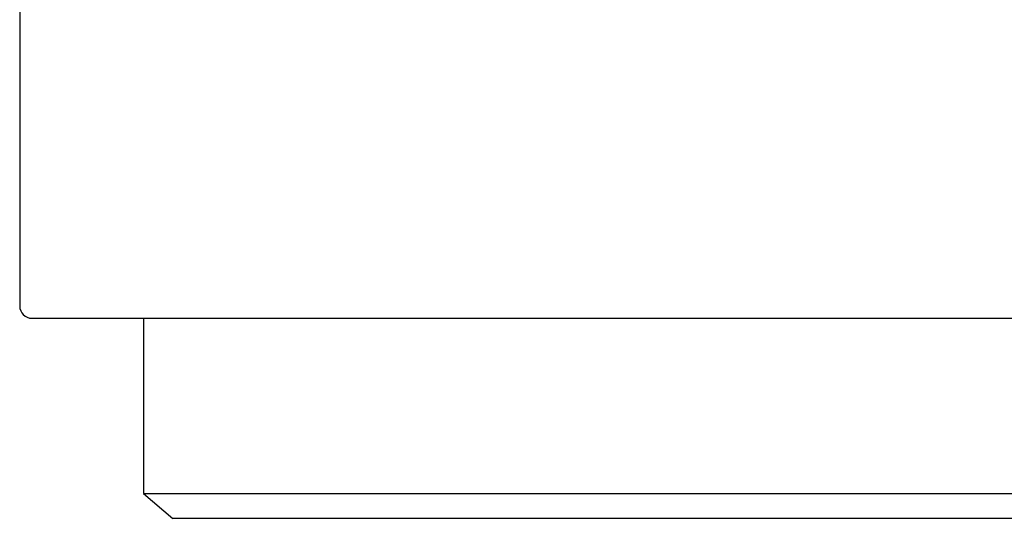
# Model space of a CAD drawing. Header units: millimetres. Extents: x 8 to 740, y 12 to 985.
# Tile 49 of 62: x 596 to 612, y 564 to 572. Entities that reach past the tile are written whole.
import ezdxf

# ---------------------------------------------------------------- set-up
doc = ezdxf.new("R2010")
doc.units = ezdxf.units.MM

msp = doc.modelspace()

# ---------------------------------------------------------------- linework, layer by layer
at = {"color": 7, "linetype": 'Continuous', "lineweight": 30}
for p, q in [((596.472, 572.477), (596.472, 567.677)), ((598.472, 567.477), (598.472, 564.643)), ((598.472, 564.643), (598.949, 564.243)), ((598.472, 564.643), (610.972, 564.643)), ((610.972, 564.643), (623.472, 564.643)), ((610.972, 564.243), (598.949, 564.243)), ((622.995, 564.243), (610.972, 564.243))]:
    msp.add_line(p, q, dxfattribs=at)
msp.add_arc((596.672, 567.677), 0.2, 180, 270, dxfattribs=at)
for points, knots in [([(596.672, 567.477), (596.673, 567.477), (596.675, 567.477), (596.694, 567.477), (596.723, 567.477), (596.761, 567.477), (596.805, 567.477), (596.853, 567.477), (596.909, 567.477), (596.971, 567.477), (597.04, 567.477), (597.112, 567.477), (597.19, 567.477), (597.274, 567.477), (597.365, 567.477), (597.462, 567.477), (597.565, 567.477), (597.688, 567.477), (597.832, 567.477), (598, 567.477), (598.179, 567.477), (598.369, 567.477), (598.569, 567.477), (598.78, 567.477), (599.015, 567.477), (599.277, 567.477), (599.567, 567.477), (599.87, 567.477), (600.186, 567.477), (600.516, 567.477), (600.842, 567.477), (601.162, 567.477), (601.473, 567.477), (601.792, 567.477), (602.118, 567.477), (602.453, 567.477), (602.796, 567.477), (603.141, 567.477), (603.488, 567.477), (603.836, 567.477), (604.189, 567.477), (604.49, 567.477), (604.737, 567.477), (604.929, 567.477), (605.121, 567.477), (605.315, 567.477), (605.511, 567.477), (605.777, 567.477), (606.115, 567.477), (606.526, 567.477), (606.941, 567.477), (607.33, 567.477), (607.691, 567.477), (608.025, 567.477), (608.355, 567.477), (608.725, 567.477), (609.135, 567.477), (609.592, 567.477), (610.051, 567.477), (610.511, 567.477), (610.818, 567.477), (610.972, 567.477)], [0, 0, 0, 0, 0.018289, 0.036547, 0.05479, 0.073032, 0.087375, 0.101734, 0.116117, 0.131336, 0.144922, 0.158495, 0.172059, 0.185622, 0.19919, 0.212768, 0.226363, 0.239981, 0.258391, 0.276765, 0.295117, 0.313463, 0.331819, 0.3502, 0.368622, 0.390555, 0.412438, 0.434299, 0.456162, 0.478054, 0.5, 0.518803, 0.537568, 0.55631, 0.575046, 0.593792, 0.612564, 0.63138, 0.649422, 0.667428, 0.685414, 0.703394, 0.712814, 0.722239, 0.73167, 0.741109, 0.750559, 0.760021, 0.779414, 0.798769, 0.818105, 0.837439, 0.852642, 0.867864, 0.883114, 0.897513, 0.918015, 0.938493, 0.958968, 0.979464, 1, 1, 1, 1]), ([(610.972, 567.477), (611.109, 567.477), (611.383, 567.477), (611.793, 567.477), (612.201, 567.477), (612.58, 567.477), (612.929, 567.477), (613.248, 567.477), (613.572, 567.477), (613.889, 567.477), (614.199, 567.477), (614.496, 567.477), (614.79, 567.477), (615.083, 567.477), (615.374, 567.477), (615.663, 567.477), (615.951, 567.477), (616.27, 567.477), (616.619, 567.477), (616.995, 567.477), (617.367, 567.477), (617.733, 567.477), (618.094, 567.477), (618.449, 567.477), (618.82, 567.477), (619.206, 567.477), (619.603, 567.477), (619.99, 567.477), (620.366, 567.477), (620.731, 567.477), (621.069, 567.477), (621.379, 567.477), (621.664, 567.477), (621.939, 567.477), (622.204, 567.477), (622.46, 567.477), (622.706, 567.477), (622.939, 567.477), (623.159, 567.477), (623.366, 567.477), (623.563, 567.477), (623.72, 567.477), (623.842, 567.477), (623.933, 567.477), (624.021, 567.477), (624.106, 567.477), (624.189, 567.477), (624.296, 567.477), (624.424, 567.477), (624.566, 567.477), (624.694, 567.477), (624.802, 567.477), (624.892, 567.477), (624.966, 567.477), (625.032, 567.477), (625.096, 567.477), (625.156, 567.477), (625.208, 567.477), (625.245, 567.477), (625.268, 567.477), (625.271, 567.477), (625.272, 567.477)], [0, 0, 0, 0, 0.0182921, 0.0365523, 0.0547958, 0.0730376, 0.0873792, 0.1017365, 0.1161166, 0.1313355, 0.1449222, 0.1584948, 0.1720594, 0.1856224, 0.1991899, 0.2127681, 0.2263632, 0.2399814, 0.2583913, 0.2767647, 0.2951169, 0.3134633, 0.3318194, 0.3502004, 0.3686218, 0.3905548, 0.4124385, 0.4342988, 0.4561618, 0.4780535, 0.4999998, 0.5188034, 0.5375681, 0.5563101, 0.5750459, 0.5937918, 0.6125643, 0.6313796, 0.6494217, 0.6674285, 0.6854143, 0.7033938, 0.7128141, 0.7222387, 0.7316697, 0.7411091, 0.750559, 0.7600215, 0.7794136, 0.7987687, 0.8181046, 0.8374395, 0.8526424, 0.8678644, 0.8831142, 0.8975109, 0.9180097, 0.9384866, 0.9589631, 0.9794605, 1, 1, 1, 1])]:
    msp.add_open_spline(points, degree=3, knots=knots, dxfattribs=at)

doc.saveas('drawing.dxf')
